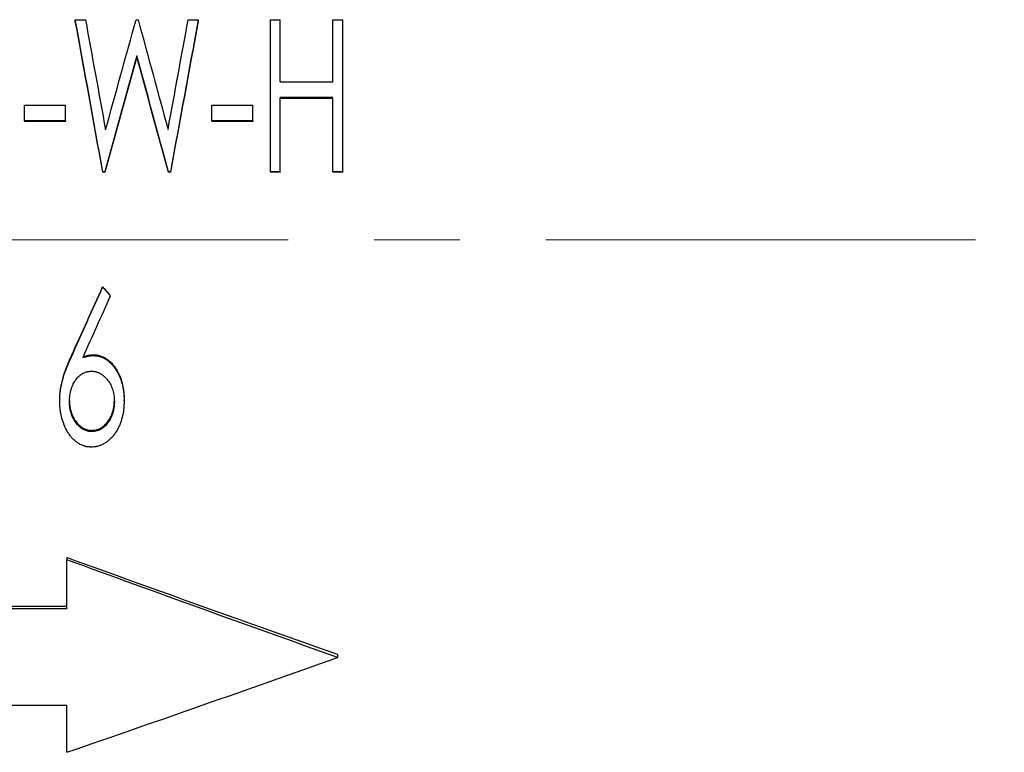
# Model space of a CAD drawing. Header units: millimetres. Extents: x 0 to 840, y 0 to 594.
# Tile 17 of 20: x 270 to 328, y 304 to 348. Entities that reach past the tile are written whole.
import ezdxf

# ---------------------------------------------------------------- set-up
doc = ezdxf.new("R2010")
doc.units = ezdxf.units.MM
doc.header["$LTSCALE"] = 2
doc.linetypes.add('CENTERX2', pattern=[20.32, 12.7, -2.54, 2.54, -2.54])

msp = doc.modelspace()

# ---------------------------------------------------------------- linework, layer by layer
at = {"color": 7, "linetype": 'Continuous', "lineweight": 25}
for p, q in [((273.386, 347.644), (273.984, 347.644)), ((273.386, 347.644), (273.386, 347.556)), ((276.977, 347.644), (277.094, 347.644)), ((280.062, 347.644), (280.655, 347.644)), ((280.655, 347.644), (280.655, 347.556)), ((284.924, 347.644), (285.501, 347.644)), ((284.924, 338.648), (284.924, 347.644)), ((285.501, 343.969), (285.501, 347.644)), ((288.616, 343.969), (288.616, 347.644)), ((288.616, 347.644), (289.193, 347.644)), ((289.193, 338.648), (289.193, 347.644)), ((277.02, 345.512), (277.02, 345.439)), ((285.501, 343.969), (288.616, 343.969)), ((288.616, 343.046), (285.501, 343.046)), ((285.501, 338.648), (285.501, 343.046)), ((288.616, 342.99), (285.501, 342.99)), ((288.616, 338.648), (288.616, 343.046)), ((270.386, 342.584), (272.809, 342.584)), ((270.386, 341.66), (270.386, 342.584)), ((272.809, 341.66), (272.809, 342.584)), ((281.462, 342.584), (283.886, 342.584)), ((281.462, 341.66), (281.462, 342.584)), ((283.886, 341.66), (283.886, 342.584)), ((272.809, 341.66), (270.386, 341.66)), ((270.386, 341.66), (270.386, 341.613)), ((272.809, 341.613), (270.386, 341.613)), ((272.809, 341.66), (272.809, 341.613)), ((283.886, 341.66), (281.462, 341.66)), ((281.462, 341.66), (281.462, 341.613)), ((283.886, 341.613), (281.462, 341.613)), ((283.886, 341.66), (283.886, 341.613)), ((275.127, 338.648), (275.01, 338.648)), ((275.01, 338.648), (275.01, 338.621)), ((275.127, 338.621), (275.01, 338.621)), ((275.127, 338.648), (275.127, 338.621)), ((278.893, 338.648), (278.893, 338.621)), ((279.009, 338.648), (278.893, 338.648)), ((279.009, 338.621), (278.893, 338.621)), ((279.009, 338.648), (279.009, 338.621)), ((284.924, 338.648), (284.924, 338.621)), ((285.501, 338.648), (284.924, 338.648)), ((285.501, 338.621), (284.924, 338.621)), ((285.501, 338.648), (285.501, 338.621)), ((289.193, 338.648), (288.616, 338.648)), ((288.616, 338.648), (288.616, 338.621)), ((289.193, 338.621), (288.616, 338.621)), ((289.193, 338.648), (289.193, 338.621)), ((275.001, 331.836), (275.001, 331.854)), ((275.453, 331.301), (275.453, 331.323)), ((274.462, 327.779), (274.462, 327.825)), ((272.462, 325.095), (272.462, 325.159)), ((276.27, 325.111), (276.27, 325.175)), ((274.366, 323.359), (274.366, 323.283)), ((272.886, 315.831), (272.886, 315.704)), ((272.886, 312.799), (272.886, 315.704)), ((272.886, 312.946), (218.886, 312.946)), ((272.886, 312.799), (218.886, 312.799)), ((288.886, 310.096), (288.886, 309.93)), ((218.886, 307.102), (272.886, 307.102)), ((272.886, 304.318), (272.886, 307.102))]:
    msp.add_line(p, q, dxfattribs=at)
at = {"color": 7, "linetype": 'CENTERX2', "lineweight": 18}
msp.add_line((407.886, 334.623), (99.886, 334.623), dxfattribs=at)
at = {"color": 7, "linetype": 'Continuous', "lineweight": 25}
for points in [[(275.01, 338.648), (274.468, 341.664), (273.927, 344.67), (273.386, 347.644)], [(275.01, 338.621), (274.468, 341.617), (273.927, 344.602), (273.386, 347.556)], [(273.984, 347.644), (274.381, 345.484), (274.777, 343.307), (275.174, 341.121)], [(275.174, 341.121), (275.775, 343.307), (276.376, 345.484), (276.977, 347.644)], [(277.094, 347.644), (277.685, 345.493), (278.276, 343.326), (278.866, 341.15)], [(278.866, 341.15), (279.265, 343.326), (279.663, 345.493), (280.062, 347.644)], [(280.655, 347.644), (280.106, 344.67), (279.557, 341.664), (279.009, 338.648)], [(280.655, 347.556), (280.106, 344.602), (279.557, 341.617), (279.009, 338.621)], [(277.02, 345.512), (276.389, 343.236), (275.758, 340.945), (275.127, 338.648)], [(277.02, 345.439), (276.389, 343.178), (275.758, 340.903), (275.127, 338.621)], [(278.893, 338.648), (278.269, 340.945), (277.645, 343.236), (277.02, 345.512)], [(278.893, 338.621), (278.269, 340.903), (277.645, 343.178), (277.02, 345.439)], [(273.155, 327.757), (273.77, 329.12), (274.386, 330.486), (275.001, 331.854)], [(273.155, 327.71), (273.77, 329.083), (274.386, 330.458), (275.001, 331.836)], [(275.001, 331.854), (275.152, 331.677), (275.303, 331.5), (275.453, 331.323)], [(275.001, 331.836), (275.152, 331.657), (275.303, 331.479), (275.453, 331.301)], [(275.453, 331.301), (274.911, 330.088), (274.368, 328.876), (273.825, 327.667)], [(288.886, 310.096), (283.552, 311.983), (278.219, 313.897), (272.886, 315.831)], [(288.886, 309.93), (283.552, 311.83), (278.219, 313.757), (272.886, 315.704)], [(272.886, 304.318), (278.219, 306.158), (283.552, 308.03), (288.886, 309.93)]]:
    msp.add_open_spline(points, degree=3, dxfattribs=at)
for points, knots in [([(272.462, 325.159), (272.463, 325.215), (272.465, 325.328), (272.478, 325.553), (272.527, 325.944), (272.651, 326.497), (272.843, 327.029), (273.015, 327.447), (273.108, 327.654), (273.155, 327.757)], [0, 0, 0, 0, 0.062518, 0.125031, 0.250043, 0.499946, 0.749933, 0.874964, 1, 1, 1, 1]), ([(273.825, 327.667), (273.86, 327.678), (273.89, 327.687), (273.929, 327.698), (273.941, 327.702), (273.957, 327.707), (273.962, 327.708), (273.969, 327.71), (273.972, 327.711), (273.975, 327.712), (273.976, 327.712), (273.979, 327.713), (273.979, 327.713), (274.008, 327.721), (274.035, 327.727), (274.087, 327.739), (274.113, 327.745), (274.165, 327.754), (274.192, 327.759), (274.232, 327.764), (274.246, 327.766), (274.266, 327.768), (274.273, 327.768), (274.283, 327.769), (274.286, 327.77), (274.291, 327.77), (274.293, 327.77), (274.296, 327.771), (274.299, 327.771), (274.335, 327.774), (274.389, 327.777), (274.462, 327.779)], [0, 0, 0, 0, 0.125, 0.125, 0.1875, 0.1875, 0.21875, 0.21875, 0.234375, 0.234375, 0.242188, 0.242188, 0.25, 0.25, 0.375, 0.375, 0.5, 0.5, 0.625, 0.625, 0.6875, 0.6875, 0.71875, 0.71875, 0.734375, 0.734375, 0.742188, 0.742188, 0.75, 0.75, 1, 1, 1, 1]), ([(273.85, 327.721), (273.886, 327.732), (273.961, 327.755), (274.078, 327.785), (274.2, 327.807), (274.329, 327.821), (274.415, 327.823), (274.462, 327.825)], [0, 0, 0, 0, 0.181399, 0.37773, 0.582567, 0.77694, 1, 1, 1, 1]), ([(274.462, 327.825), (274.499, 327.823), (274.573, 327.821), (274.721, 327.805), (274.973, 327.742), (275.303, 327.562), (275.62, 327.247), (275.827, 326.94), (275.966, 326.679), (276.081, 326.407), (276.187, 326.053), (276.246, 325.689), (276.265, 325.395), (276.269, 325.248), (276.27, 325.175)], [0, 0, 0, 0, 0.03129, 0.062571, 0.125077, 0.249715, 0.374569, 0.499574, 0.562141, 0.624705, 0.749764, 0.874846, 0.93742, 1, 1, 1, 1]), ([(274.462, 327.779), (274.486, 327.778), (274.508, 327.777), (274.536, 327.776), (274.544, 327.775), (274.556, 327.774), (274.56, 327.774), (274.565, 327.774), (274.566, 327.774), (274.57, 327.774), (274.57, 327.774), (274.593, 327.772), (274.612, 327.77), (274.649, 327.766), (274.666, 327.764), (274.719, 327.756), (274.755, 327.748), (274.809, 327.735), (274.827, 327.73), (274.854, 327.722), (274.863, 327.719), (274.881, 327.714), (274.891, 327.71), (274.966, 327.685), (275.033, 327.656), (275.13, 327.603), (275.163, 327.584), (275.211, 327.554), (275.226, 327.543), (275.25, 327.526), (275.258, 327.521), (275.274, 327.509), (275.283, 327.503), (275.345, 327.456), (275.4, 327.409), (275.48, 327.332), (275.506, 327.305), (275.545, 327.262), (275.558, 327.248), (275.577, 327.226), (275.583, 327.219), (275.596, 327.204), (275.603, 327.195), (275.653, 327.134), (275.697, 327.076), (275.78, 326.953), (275.82, 326.89), (275.879, 326.787), (275.897, 326.754), (275.932, 326.688), (275.948, 326.656), (275.978, 326.592), (275.993, 326.559), (276.015, 326.508), (276.022, 326.49), (276.036, 326.455), (276.043, 326.437), (276.102, 326.281), (276.144, 326.14), (276.194, 325.92), (276.208, 325.847), (276.226, 325.737), (276.231, 325.701), (276.238, 325.646), (276.241, 325.628), (276.245, 325.591), (276.247, 325.572), (276.252, 325.52), (276.255, 325.484), (276.259, 325.428), (276.26, 325.409), (276.261, 325.381), (276.262, 325.371), (276.263, 325.357), (276.263, 325.352), (276.263, 325.345), (276.263, 325.343), (276.263, 325.338), (276.264, 325.334), (276.266, 325.284), (276.268, 325.21), (276.27, 325.111)], [0, 0, 0, 0, 0.015625, 0.015625, 0.023438, 0.023438, 0.027344, 0.027344, 0.029297, 0.029297, 0.03125, 0.03125, 0.046875, 0.046875, 0.0625, 0.0625, 0.09375, 0.09375, 0.109375, 0.109375, 0.117188, 0.117188, 0.125, 0.125, 0.1875, 0.1875, 0.21875, 0.21875, 0.234375, 0.234375, 0.242188, 0.242188, 0.25, 0.25, 0.3125, 0.3125, 0.34375, 0.34375, 0.359375, 0.359375, 0.367188, 0.367188, 0.375, 0.375, 0.4375, 0.4375, 0.5, 0.5, 0.53125, 0.53125, 0.5625, 0.5625, 0.59375, 0.59375, 0.609375, 0.609375, 0.625, 0.625, 0.75, 0.75, 0.8125, 0.8125, 0.84375, 0.84375, 0.859375, 0.859375, 0.875, 0.875, 0.90625, 0.90625, 0.921875, 0.921875, 0.929688, 0.929688, 0.933594, 0.933594, 0.935547, 0.935547, 0.9375, 0.9375, 1, 1, 1, 1]), ([(272.462, 325.095), (272.463, 325.132), (272.464, 325.166), (272.465, 325.208), (272.465, 325.221), (272.466, 325.239), (272.466, 325.244), (272.466, 325.252), (272.466, 325.255), (272.466, 325.259), (272.466, 325.26), (272.466, 325.262), (272.466, 325.263), (272.467, 325.295), (272.469, 325.324), (272.472, 325.381), (272.474, 325.409), (272.48, 325.486), (272.486, 325.54), (272.496, 325.625), (272.499, 325.653), (272.506, 325.697), (272.508, 325.712), (272.511, 325.735), (272.512, 325.742), (272.514, 325.757), (272.516, 325.766), (272.533, 325.88), (272.554, 325.99), (272.591, 326.156), (272.604, 326.212), (272.626, 326.296), (272.633, 326.324), (272.645, 326.367), (272.648, 326.381), (272.654, 326.402), (272.656, 326.409), (272.659, 326.42), (272.66, 326.423), (272.662, 326.431), (272.664, 326.435), (272.691, 326.529), (272.722, 326.628), (272.778, 326.789), (272.798, 326.845), (272.83, 326.932), (272.841, 326.961), (272.858, 327.006), (272.864, 327.021), (272.873, 327.044), (272.875, 327.051), (272.88, 327.063), (272.881, 327.067), (272.884, 327.074), (272.886, 327.079), (272.908, 327.135), (272.929, 327.188), (272.961, 327.267), (272.972, 327.293), (272.989, 327.333), (272.994, 327.346), (273.003, 327.365), (273.006, 327.372), (273.01, 327.382), (273.011, 327.385), (273.013, 327.39), (273.014, 327.391), (273.015, 327.395), (273.016, 327.397), (273.047, 327.468), (273.093, 327.572), (273.155, 327.71)], [0, 0, 0, 0, 0.03125, 0.03125, 0.046875, 0.046875, 0.054688, 0.054688, 0.058594, 0.058594, 0.060547, 0.060547, 0.0625, 0.0625, 0.09375, 0.09375, 0.125, 0.125, 0.1875, 0.1875, 0.21875, 0.21875, 0.234375, 0.234375, 0.242188, 0.242188, 0.25, 0.25, 0.375, 0.375, 0.4375, 0.4375, 0.46875, 0.46875, 0.484375, 0.484375, 0.492188, 0.492188, 0.496094, 0.496094, 0.5, 0.5, 0.625, 0.625, 0.6875, 0.6875, 0.71875, 0.71875, 0.734375, 0.734375, 0.742188, 0.742188, 0.746094, 0.746094, 0.75, 0.75, 0.8125, 0.8125, 0.84375, 0.84375, 0.859375, 0.859375, 0.867188, 0.867188, 0.871094, 0.871094, 0.873047, 0.873047, 0.875, 0.875, 1, 1, 1, 1]), ([(273.039, 325.062), (273.04, 325.13), (273.041, 325.181), (273.043, 325.217), (273.043, 325.221), (273.044, 325.228), (273.044, 325.231), (273.044, 325.24), (273.045, 325.246), (273.046, 325.265), (273.047, 325.277), (273.05, 325.316), (273.053, 325.342), (273.062, 325.421), (273.07, 325.473), (273.088, 325.574), (273.098, 325.622), (273.111, 325.675), (273.113, 325.683), (273.116, 325.696), (273.118, 325.703), (273.123, 325.722), (273.127, 325.735), (273.137, 325.773), (273.145, 325.798), (273.16, 325.846), (273.168, 325.869), (273.184, 325.915), (273.193, 325.936), (273.212, 325.981), (273.222, 326.005), (273.244, 326.053), (273.256, 326.078), (273.292, 326.15), (273.316, 326.195), (273.366, 326.275), (273.395, 326.317), (273.46, 326.406), (273.492, 326.447), (273.531, 326.49), (273.54, 326.5), (273.558, 326.519), (273.567, 326.528), (273.594, 326.554), (273.613, 326.572), (273.67, 326.622), (273.711, 326.654), (273.765, 326.69), (273.774, 326.697), (273.795, 326.71), (273.806, 326.716), (273.839, 326.735), (273.861, 326.746), (273.93, 326.778), (273.979, 326.797), (274.044, 326.816), (274.055, 326.819), (274.079, 326.825), (274.092, 326.828), (274.129, 326.836), (274.155, 326.84), (274.184, 326.844), (274.185, 326.844), (274.19, 326.844), (274.192, 326.845), (274.199, 326.845), (274.204, 326.846), (274.22, 326.847), (274.232, 326.848), (274.27, 326.851), (274.3, 326.853), (274.334, 326.854)], [0, 0, 0, 0, 0.0625, 0.0625, 0.066406, 0.066406, 0.070312, 0.070312, 0.078125, 0.078125, 0.09375, 0.09375, 0.125, 0.125, 0.1875, 0.1875, 0.25, 0.25, 0.257812, 0.257812, 0.265625, 0.265625, 0.28125, 0.28125, 0.3125, 0.3125, 0.34375, 0.34375, 0.375, 0.375, 0.40625, 0.40625, 0.4375, 0.4375, 0.5, 0.5, 0.5625, 0.5625, 0.625, 0.625, 0.640625, 0.640625, 0.65625, 0.65625, 0.6875, 0.6875, 0.75, 0.75, 0.765625, 0.765625, 0.78125, 0.78125, 0.8125, 0.8125, 0.875, 0.875, 0.890625, 0.890625, 0.90625, 0.90625, 0.9375, 0.9375, 0.941406, 0.941406, 0.945312, 0.945312, 0.953125, 0.953125, 0.96875, 0.96875, 1, 1, 1, 1]), ([(274.334, 326.854), (274.403, 326.851), (274.455, 326.848), (274.491, 326.843), (274.496, 326.842), (274.502, 326.841), (274.505, 326.841), (274.515, 326.84), (274.522, 326.839), (274.541, 326.835), (274.554, 326.833), (274.592, 326.825), (274.617, 326.819), (274.654, 326.808), (274.667, 326.803), (274.693, 326.795), (274.705, 326.791), (274.742, 326.777), (274.767, 326.767), (274.837, 326.735), (274.882, 326.71), (274.935, 326.676), (274.946, 326.668), (274.968, 326.653), (274.979, 326.646), (275.01, 326.622), (275.031, 326.606), (275.071, 326.573), (275.09, 326.556), (275.127, 326.521), (275.144, 326.504), (275.18, 326.467), (275.198, 326.447), (275.233, 326.407), (275.25, 326.387), (275.3, 326.326), (275.33, 326.284), (275.387, 326.2), (275.414, 326.158), (275.464, 326.067), (275.488, 326.02), (275.516, 325.958), (275.521, 325.947), (275.531, 325.924), (275.536, 325.912), (275.551, 325.876), (275.56, 325.852), (275.586, 325.779), (275.602, 325.729), (275.617, 325.671), (275.619, 325.667), (275.622, 325.655), (275.623, 325.649), (275.627, 325.632), (275.63, 325.62), (275.639, 325.584), (275.644, 325.56), (275.658, 325.483), (275.667, 325.43), (275.679, 325.344), (275.681, 325.318), (275.686, 325.266), (275.688, 325.242), (275.69, 325.215), (275.69, 325.213), (275.69, 325.209), (275.69, 325.206), (275.69, 325.199), (275.691, 325.194), (275.691, 325.178), (275.691, 325.166), (275.692, 325.127), (275.693, 325.097), (275.693, 325.062)], [0, 0, 0, 0, 0.0625, 0.0625, 0.066406, 0.066406, 0.070312, 0.070312, 0.078125, 0.078125, 0.09375, 0.09375, 0.125, 0.125, 0.140625, 0.140625, 0.15625, 0.15625, 0.1875, 0.1875, 0.25, 0.25, 0.265625, 0.265625, 0.28125, 0.28125, 0.3125, 0.3125, 0.34375, 0.34375, 0.375, 0.375, 0.40625, 0.40625, 0.4375, 0.4375, 0.5, 0.5, 0.5625, 0.5625, 0.625, 0.625, 0.640625, 0.640625, 0.65625, 0.65625, 0.6875, 0.6875, 0.75, 0.75, 0.757812, 0.757812, 0.765625, 0.765625, 0.78125, 0.78125, 0.8125, 0.8125, 0.875, 0.875, 0.90625, 0.90625, 0.9375, 0.9375, 0.941406, 0.941406, 0.945312, 0.945312, 0.953125, 0.953125, 0.96875, 0.96875, 1, 1, 1, 1]), ([(274.337, 322.366), (274.286, 322.368), (274.242, 322.371), (274.185, 322.375), (274.167, 322.377), (274.144, 322.379), (274.136, 322.38), (274.126, 322.382), (274.122, 322.382), (274.117, 322.383), (274.115, 322.383), (274.112, 322.383), (274.111, 322.384), (274.072, 322.389), (274.036, 322.396), (273.98, 322.41), (273.962, 322.415), (273.934, 322.424), (273.924, 322.426), (273.905, 322.432), (273.895, 322.436), (273.818, 322.463), (273.749, 322.492), (273.648, 322.545), (273.615, 322.564), (273.565, 322.595), (273.548, 322.606), (273.523, 322.622), (273.515, 322.628), (273.499, 322.639), (273.49, 322.645), (273.421, 322.694), (273.363, 322.741), (273.278, 322.819), (273.251, 322.846), (273.197, 322.903), (273.173, 322.929), (273.101, 323.013), (273.055, 323.073), (272.99, 323.167), (272.968, 323.199), (272.937, 323.249), (272.927, 323.266), (272.912, 323.291), (272.907, 323.3), (272.897, 323.317), (272.891, 323.327), (272.852, 323.397), (272.818, 323.463), (272.771, 323.566), (272.755, 323.602), (272.733, 323.656), (272.725, 323.675), (272.714, 323.703), (272.711, 323.712), (272.704, 323.731), (272.7, 323.741), (272.644, 323.891), (272.6, 324.038), (272.547, 324.262), (272.531, 324.337), (272.512, 324.449), (272.506, 324.487), (272.499, 324.543), (272.496, 324.562), (272.493, 324.59), (272.492, 324.6), (272.489, 324.619), (272.488, 324.629), (272.484, 324.673), (272.48, 324.709), (272.476, 324.766), (272.475, 324.786), (272.473, 324.815), (272.472, 324.825), (272.472, 324.84), (272.471, 324.845), (272.471, 324.853), (272.471, 324.856), (272.471, 324.861), (272.47, 324.864), (272.468, 324.917), (272.465, 324.993), (272.462, 325.095)], [0, 0, 0, 0, 0.03125, 0.03125, 0.046875, 0.046875, 0.054688, 0.054688, 0.058594, 0.058594, 0.060547, 0.060547, 0.0625, 0.0625, 0.09375, 0.09375, 0.109375, 0.109375, 0.117188, 0.117188, 0.125, 0.125, 0.1875, 0.1875, 0.21875, 0.21875, 0.234375, 0.234375, 0.242188, 0.242188, 0.25, 0.25, 0.3125, 0.3125, 0.34375, 0.34375, 0.375, 0.375, 0.4375, 0.4375, 0.46875, 0.46875, 0.484375, 0.484375, 0.492188, 0.492188, 0.5, 0.5, 0.5625, 0.5625, 0.59375, 0.59375, 0.609375, 0.609375, 0.617188, 0.617188, 0.625, 0.625, 0.75, 0.75, 0.8125, 0.8125, 0.84375, 0.84375, 0.859375, 0.859375, 0.867188, 0.867188, 0.875, 0.875, 0.90625, 0.90625, 0.921875, 0.921875, 0.929688, 0.929688, 0.933594, 0.933594, 0.935547, 0.935547, 0.9375, 0.9375, 1, 1, 1, 1]), ([(274.366, 323.283), (274.298, 323.286), (274.247, 323.29), (274.212, 323.294), (274.21, 323.295), (274.206, 323.295), (274.205, 323.295), (274.2, 323.296), (274.197, 323.296), (274.187, 323.298), (274.181, 323.299), (274.161, 323.302), (274.149, 323.305), (274.111, 323.313), (274.087, 323.319), (273.967, 323.355), (273.873, 323.399), (273.78, 323.46), (273.775, 323.463), (273.765, 323.47), (273.76, 323.473), (273.745, 323.484), (273.735, 323.491), (273.705, 323.514), (273.685, 323.53), (273.623, 323.583), (273.585, 323.619), (273.515, 323.692), (273.484, 323.729), (273.422, 323.808), (273.392, 323.851), (273.355, 323.907), (273.349, 323.917), (273.336, 323.938), (273.329, 323.949), (273.31, 323.982), (273.297, 324.004), (273.26, 324.071), (273.237, 324.117), (273.213, 324.171), (273.211, 324.176), (273.207, 324.186), (273.204, 324.192), (273.197, 324.208), (273.193, 324.219), (273.179, 324.253), (273.171, 324.276), (273.145, 324.349), (273.129, 324.4), (273.113, 324.461), (273.111, 324.466), (273.108, 324.478), (273.107, 324.484), (273.102, 324.502), (273.099, 324.514), (273.091, 324.55), (273.086, 324.575), (273.071, 324.65), (273.063, 324.702), (273.053, 324.783), (273.051, 324.808), (273.046, 324.859), (273.044, 324.884), (273.043, 324.912), (273.043, 324.913), (273.043, 324.918), (273.043, 324.92), (273.042, 324.927), (273.042, 324.932), (273.042, 324.948), (273.041, 324.96), (273.04, 324.998), (273.04, 325.028), (273.039, 325.062)], [0, 0, 0, 0, 0.0625, 0.0625, 0.064453, 0.064453, 0.066406, 0.066406, 0.070312, 0.070312, 0.078125, 0.078125, 0.09375, 0.09375, 0.125, 0.125, 0.25, 0.25, 0.257812, 0.257812, 0.265625, 0.265625, 0.28125, 0.28125, 0.3125, 0.3125, 0.375, 0.375, 0.4375, 0.4375, 0.5, 0.5, 0.515625, 0.515625, 0.53125, 0.53125, 0.5625, 0.5625, 0.625, 0.625, 0.632812, 0.632812, 0.640625, 0.640625, 0.65625, 0.65625, 0.6875, 0.6875, 0.75, 0.75, 0.757812, 0.757812, 0.765625, 0.765625, 0.78125, 0.78125, 0.8125, 0.8125, 0.875, 0.875, 0.90625, 0.90625, 0.9375, 0.9375, 0.941406, 0.941406, 0.945312, 0.945312, 0.953125, 0.953125, 0.96875, 0.96875, 1, 1, 1, 1]), ([(273.04, 325.095), (273.041, 325.062), (273.042, 324.991), (273.049, 324.879), (273.064, 324.76), (273.085, 324.639), (273.128, 324.462), (273.208, 324.232), (273.332, 324.007), (273.45, 323.842), (273.551, 323.725), (273.661, 323.621), (273.784, 323.528), (273.918, 323.454), (274.046, 323.404), (274.158, 323.377), (274.26, 323.364), (274.328, 323.361), (274.366, 323.359)], [0, 0, 0, 0, 0.040965, 0.087797, 0.140065, 0.191265, 0.240272, 0.36685, 0.493431, 0.558523, 0.619676, 0.684325, 0.746727, 0.810732, 0.873343, 0.915248, 0.953188, 1, 1, 1, 1]), ([(276.27, 325.111), (276.269, 325.059), (276.267, 325.014), (276.265, 324.956), (276.265, 324.938), (276.264, 324.914), (276.264, 324.906), (276.263, 324.895), (276.263, 324.892), (276.263, 324.887), (276.263, 324.885), (276.263, 324.882), (276.263, 324.881), (276.26, 324.836), (276.258, 324.796), (276.254, 324.738), (276.253, 324.719), (276.25, 324.692), (276.25, 324.682), (276.248, 324.664), (276.247, 324.656), (276.239, 324.569), (276.228, 324.492), (276.209, 324.378), (276.202, 324.34), (276.19, 324.283), (276.186, 324.264), (276.178, 324.227), (276.174, 324.209), (276.15, 324.11), (276.129, 324.034), (276.095, 323.923), (276.083, 323.887), (276.065, 323.833), (276.058, 323.816), (276.049, 323.789), (276.046, 323.781), (276.039, 323.763), (276.036, 323.755), (276.004, 323.672), (275.973, 323.601), (275.923, 323.496), (275.905, 323.462), (275.878, 323.412), (275.869, 323.395), (275.85, 323.361), (275.841, 323.346), (275.79, 323.26), (275.747, 323.195), (275.679, 323.102), (275.655, 323.072), (275.619, 323.027), (275.607, 323.013), (275.582, 322.984), (275.57, 322.97), (275.503, 322.896), (275.447, 322.841), (275.36, 322.765), (275.33, 322.74), (275.285, 322.705), (275.27, 322.693), (275.247, 322.677), (275.239, 322.671), (275.224, 322.66), (275.217, 322.655), (275.141, 322.603), (275.072, 322.562), (274.969, 322.509), (274.935, 322.493), (274.883, 322.471), (274.865, 322.464), (274.839, 322.454), (274.83, 322.451), (274.813, 322.445), (274.805, 322.442), (274.758, 322.426), (274.72, 322.415), (274.663, 322.402), (274.645, 322.398), (274.616, 322.392), (274.607, 322.391), (274.593, 322.388), (274.588, 322.388), (274.581, 322.387), (274.579, 322.386), (274.574, 322.386), (274.571, 322.385), (274.518, 322.378), (274.441, 322.371), (274.337, 322.366)], [0, 0, 0, 0, 0.03125, 0.03125, 0.046875, 0.046875, 0.054688, 0.054688, 0.058594, 0.058594, 0.060547, 0.060547, 0.0625, 0.0625, 0.09375, 0.09375, 0.109375, 0.109375, 0.117188, 0.117188, 0.125, 0.125, 0.1875, 0.1875, 0.21875, 0.21875, 0.234375, 0.234375, 0.25, 0.25, 0.3125, 0.3125, 0.34375, 0.34375, 0.359375, 0.359375, 0.367188, 0.367188, 0.375, 0.375, 0.4375, 0.4375, 0.46875, 0.46875, 0.484375, 0.484375, 0.5, 0.5, 0.5625, 0.5625, 0.59375, 0.59375, 0.609375, 0.609375, 0.625, 0.625, 0.6875, 0.6875, 0.71875, 0.71875, 0.734375, 0.734375, 0.742188, 0.742188, 0.75, 0.75, 0.8125, 0.8125, 0.84375, 0.84375, 0.859375, 0.859375, 0.867188, 0.867188, 0.875, 0.875, 0.90625, 0.90625, 0.921875, 0.921875, 0.929688, 0.929688, 0.933594, 0.933594, 0.935547, 0.935547, 0.9375, 0.9375, 1, 1, 1, 1]), ([(274.366, 323.359), (274.404, 323.361), (274.473, 323.364), (274.575, 323.377), (274.737, 323.417), (274.907, 323.498), (275.07, 323.619), (275.181, 323.725), (275.281, 323.843), (275.382, 323.981), (275.475, 324.141), (275.559, 324.327), (275.612, 324.493), (275.647, 324.639), (275.669, 324.76), (275.684, 324.879), (275.691, 324.992), (275.692, 325.063), (275.693, 325.096)], [0, 0, 0, 0, 0.046817, 0.084748, 0.126638, 0.252914, 0.314613, 0.378499, 0.442968, 0.506176, 0.591099, 0.672827, 0.759422, 0.808421, 0.859613, 0.911877, 0.958704, 1, 1, 1, 1]), ([(275.693, 325.062), (275.692, 324.994), (275.691, 324.943), (275.689, 324.907), (275.689, 324.903), (275.689, 324.896), (275.689, 324.893), (275.688, 324.884), (275.688, 324.878), (275.686, 324.859), (275.685, 324.846), (275.682, 324.808), (275.679, 324.782), (275.673, 324.73), (275.669, 324.703), (275.661, 324.651), (275.657, 324.625), (275.642, 324.55), (275.631, 324.501), (275.616, 324.449), (275.614, 324.441), (275.61, 324.428), (275.609, 324.421), (275.603, 324.401), (275.599, 324.388), (275.587, 324.35), (275.579, 324.325), (275.562, 324.278), (275.554, 324.255), (275.537, 324.211), (275.528, 324.19), (275.508, 324.145), (275.497, 324.122), (275.474, 324.075), (275.461, 324.05), (275.423, 323.98), (275.397, 323.937), (275.363, 323.886), (275.356, 323.875), (275.341, 323.854), (275.334, 323.844), (275.311, 323.813), (275.296, 323.792), (275.248, 323.732), (275.215, 323.692), (275.162, 323.636), (275.145, 323.619), (275.107, 323.581), (275.087, 323.564), (275.028, 323.513), (274.988, 323.483), (274.937, 323.45), (274.925, 323.442), (274.903, 323.429), (274.891, 323.422), (274.858, 323.403), (274.835, 323.392), (274.765, 323.359), (274.718, 323.341), (274.622, 323.312), (274.572, 323.301), (274.516, 323.294), (274.515, 323.294), (274.511, 323.293), (274.508, 323.293), (274.501, 323.292), (274.496, 323.292), (274.48, 323.29), (274.468, 323.289), (274.43, 323.286), (274.4, 323.285), (274.366, 323.283)], [0, 0, 0, 0, 0.0625, 0.0625, 0.066406, 0.066406, 0.070312, 0.070312, 0.078125, 0.078125, 0.09375, 0.09375, 0.125, 0.125, 0.15625, 0.15625, 0.1875, 0.1875, 0.25, 0.25, 0.257812, 0.257812, 0.265625, 0.265625, 0.28125, 0.28125, 0.3125, 0.3125, 0.34375, 0.34375, 0.375, 0.375, 0.40625, 0.40625, 0.4375, 0.4375, 0.5, 0.5, 0.515625, 0.515625, 0.53125, 0.53125, 0.5625, 0.5625, 0.625, 0.625, 0.65625, 0.65625, 0.6875, 0.6875, 0.75, 0.75, 0.765625, 0.765625, 0.78125, 0.78125, 0.8125, 0.8125, 0.875, 0.875, 0.9375, 0.9375, 0.941406, 0.941406, 0.945312, 0.945312, 0.953125, 0.953125, 0.96875, 0.96875, 1, 1, 1, 1])]:
    msp.add_open_spline(points, degree=3, knots=knots, dxfattribs=at)

doc.saveas('drawing.dxf')
